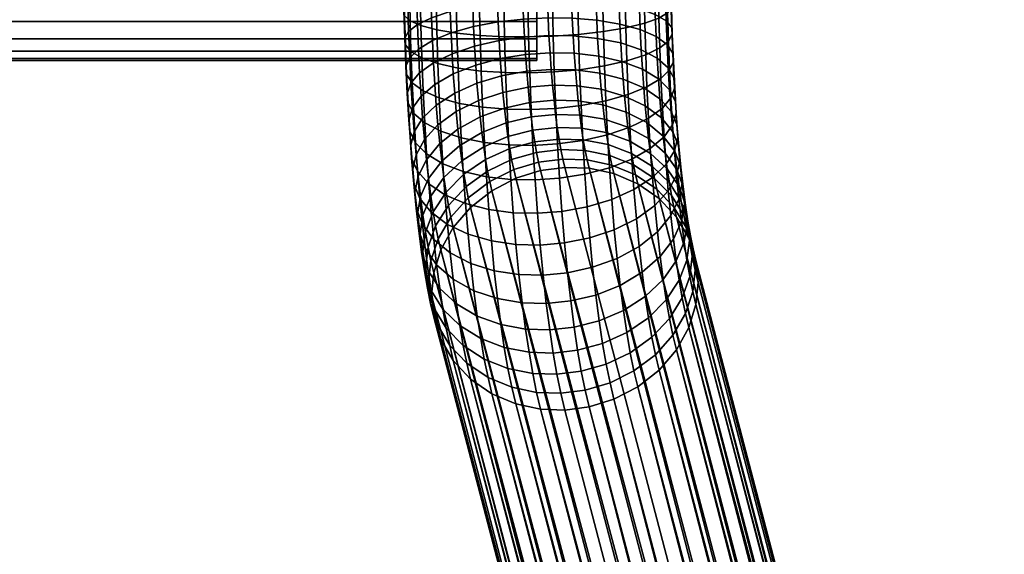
# Model space of a CAD drawing. Header units: millimetres. Extents: x -735 to 735, y -989 to 989.
# Tile 250 of 256: x 369 to 547, y -113 to -17. Entities that reach past the tile are written whole.
import ezdxf

# ---------------------------------------------------------------- set-up
doc = ezdxf.new("R2010")
doc.units = ezdxf.units.MM
doc.layers.add('kostra', color=7, linetype='Continuous')

msp = doc.modelspace()

# ---------------------------------------------------------------- meshes
at = {"layer": 'kostra'}
mesh = msp.add_polyface(dxfattribs=at)
corners = [(462.44, 4.39, 1931.25), (462.44, 8.89, 1932.55), (462.44, 13.22, 1934.79), (462.44, 17.08, 1937.92), (462.44, 20.21, 1941.78), (462.44, 22.45, 1946.11), (462.44, 23.75, 1950.61), (462.44, 24.15, 1955), (462.44, 23.75, 1959.39), (462.44, 22.45, 1963.89), (462.44, 20.21, 1968.22), (462.44, 17.08, 1972.08), (462.44, 13.22, 1975.21), (462.44, 8.89, 1977.45), (462.44, 4.39, 1978.75), (462.44, 0, 1979.15), (462.44, -4.39, 1978.75), (462.44, -8.89, 1977.45), (462.44, -13.22, 1975.21), (462.44, -17.08, 1972.08), (462.44, -20.21, 1968.22), (462.44, -22.45, 1963.89), (462.44, -23.75, 1959.39), (462.44, -24.15, 1955), (462.44, -23.75, 1950.61), (462.44, -22.45, 1946.11), (462.44, -20.21, 1941.78), (462.44, -17.08, 1937.92), (462.44, -13.22, 1934.79), (462.44, -8.89, 1932.55), (462.44, -4.39, 1931.25), (462.44, 0, 1930.85), (-462.44, 4.39, 1931.25), (-462.44, 8.89, 1932.55), (-462.44, 13.22, 1934.79), (-462.44, 17.08, 1937.92), (-462.44, 20.21, 1941.78), (-462.44, 22.45, 1946.11), (-462.44, 23.75, 1950.61), (-462.44, 24.15, 1955), (-462.44, 23.75, 1959.39), (-462.44, 22.45, 1963.89), (-462.44, 20.21, 1968.22), (-462.44, 17.08, 1972.08), (-462.44, 13.22, 1975.21), (-462.44, 8.89, 1977.45), (-462.44, 4.39, 1978.75), (-462.44, 0, 1979.15), (-462.44, -4.39, 1978.75), (-462.44, -8.89, 1977.45), (-462.44, -13.22, 1975.21), (-462.44, -17.08, 1972.08), (-462.44, -20.21, 1968.22), (-462.44, -22.45, 1963.89), (-462.44, -23.75, 1959.39), (-462.44, -24.15, 1955), (-462.44, -23.75, 1950.61), (-462.44, -22.45, 1946.11), (-462.44, -20.21, 1941.78), (-462.44, -17.08, 1937.92), (-462.44, -13.22, 1934.79), (-462.44, -8.89, 1932.55), (-462.44, -4.39, 1931.25), (-462.44, 0, 1930.85)]
mesh.append_faces([[corners[k] for k in face] for face in [(32, 0, 31, 63), (33, 1, 0, 32), (34, 2, 1, 33), (35, 3, 2, 34), (36, 4, 3, 35), (37, 5, 4, 36), (38, 6, 5, 37), (39, 7, 6, 38), (40, 8, 7, 39), (41, 9, 8, 40), (42, 10, 9, 41), (43, 11, 10, 42), (44, 12, 11, 43), (45, 13, 12, 44), (46, 14, 13, 45), (47, 15, 14, 46), (48, 16, 15, 47), (49, 17, 16, 48), (50, 18, 17, 49), (51, 19, 18, 50), (52, 20, 19, 51), (53, 21, 20, 52), (54, 22, 21, 53), (55, 23, 22, 54), (56, 24, 23, 55), (57, 25, 24, 56), (58, 26, 25, 57), (59, 27, 26, 58), (60, 28, 27, 59), (61, 29, 28, 60), (62, 30, 29, 61), (63, 31, 30, 62)]])
mesh = msp.add_polyface(dxfattribs=at)
corners = [(443.22, -4.15, 1940.25), (443.21, 0, 1940.4), (446.61, 0, 1936.76), (446.62, -3.88, 1936.63), (440.68, -4.46, 1944.4), (440.67, 0, 1944.55), (439.08, -4.78, 1948.78), (439.06, 0, 1948.95), (438.37, -5.08, 1953.13), (438.35, 0, 1953.3), (438.47, -5.39, 1957.53), (438.44, 0, 1957.71), (439.44, -5.69, 1962.09), (439.42, 0, 1962.29), (441.37, -5.99, 1966.55), (441.35, 0, 1966.76), (444.23, -6.24, 1970.62), (444.2, 0, 1970.83), (447.86, -6.45, 1974.01), (447.84, 0, 1974.23), (443.28, -8.29, 1939.82), (446.67, -7.73, 1936.23), (440.74, -8.9, 1943.94), (439.14, -9.53, 1948.29), (438.44, -10.15, 1952.6), (438.53, -10.75, 1956.97), (439.51, -11.36, 1961.5), (441.45, -11.94, 1965.93), (444.31, -12.46, 1969.97), (447.95, -12.86, 1973.34), (443.36, -12.38, 1939.11), (446.75, -11.55, 1935.57), (440.84, -13.3, 1943.17), (439.24, -14.24, 1947.47), (438.54, -15.16, 1951.73), (438.65, -16.06, 1956.05), (439.63, -16.98, 1960.53), (441.57, -17.84, 1964.91), (444.44, -18.61, 1968.9), (443.49, -16.42, 1938.12), (446.87, -15.32, 1934.64), (440.97, -17.64, 1942.11), (439.38, -18.88, 1946.33), (438.69, -20.09, 1950.51), (438.81, -21.29, 1954.76), (439.8, -22.51, 1959.16), (441.75, -23.66, 1963.48), (444.62, -24.67, 1967.41), (443.65, -20.54, 1936.79), (447.02, -19.16, 1933.4), (441.14, -22.06, 1940.68), (439.57, -23.62, 1944.8), (443.85, -24.55, 1935.17), (447.2, -22.9, 1931.89)]
mesh.append_faces([[corners[k] for k in face] for face in [(0, 1, 2, 3), (4, 5, 1, 0), (6, 7, 5, 4), (8, 9, 7, 6), (10, 11, 9, 8), (12, 13, 11, 10), (14, 15, 13, 12), (16, 17, 15, 14), (18, 19, 17, 16), (20, 0, 3, 21), (22, 4, 0, 20), (23, 6, 4, 22), (24, 8, 6, 23), (25, 10, 8, 24), (26, 12, 10, 25), (27, 14, 12, 26), (28, 16, 14, 27), (29, 18, 16, 28), (30, 20, 21, 31), (32, 22, 20, 30), (33, 23, 22, 32), (34, 24, 23, 33), (35, 25, 24, 34), (36, 26, 25, 35), (37, 27, 26, 36), (38, 28, 27, 37), (39, 30, 31, 40), (41, 32, 30, 39), (42, 33, 32, 41), (43, 34, 33, 42), (44, 35, 34, 43), (45, 36, 35, 44), (46, 37, 36, 45), (47, 38, 37, 46), (48, 39, 40, 49), (50, 41, 39, 48), (51, 42, 41, 50), (52, 48, 49, 53)]])
mesh = msp.add_polyface(dxfattribs=at)
corners = [(459.74, -3.37, 1930.89), (459.73, 0, 1931), (464.14, 0, 1930.91), (464.15, -3.32, 1930.79), (455.17, -3.47, 1931.86), (455.15, 0, 1931.98), (450.69, -3.64, 1933.78), (450.68, 0, 1933.91), (446.62, -3.88, 1936.63), (446.61, 0, 1936.76), (452.02, -6.59, 1976.55), (451.99, 0, 1976.77), (447.84, 0, 1974.23), (447.86, -6.45, 1974.01), (456.41, -6.66, 1978.15), (456.39, 0, 1978.38), (460.77, -6.67, 1978.86), (460.74, 0, 1979.09), (465.18, -6.63, 1978.77), (465.15, 0, 1979), (459.78, -6.72, 1930.54), (464.19, -6.63, 1930.45), (455.21, -6.93, 1931.5), (450.74, -7.27, 1933.4), (446.67, -7.73, 1936.23), (452.1, -13.14, 1975.86), (447.95, -12.86, 1973.34), (456.5, -13.29, 1977.46), (460.85, -13.31, 1978.17), (465.27, -13.22, 1978.08), (459.85, -10.04, 1929.96), (464.26, -9.91, 1929.88), (455.28, -10.35, 1930.9), (450.82, -10.86, 1932.78), (446.75, -11.55, 1935.57), (448.08, -19.22, 1972.24), (444.31, -12.46, 1969.97), (444.44, -18.61, 1968.9), (452.24, -19.63, 1974.73), (456.64, -19.85, 1976.32), (460.99, -19.89, 1977.02), (465.41, -19.76, 1976.95), (459.95, -13.31, 1929.16), (464.36, -13.14, 1929.09), (455.38, -13.73, 1930.07), (450.92, -14.4, 1931.91), (446.87, -15.32, 1934.64), (460.08, -16.65, 1928.08), (464.49, -16.43, 1928.02), (455.52, -17.17, 1928.96), (451.07, -18.01, 1930.74), (447.02, -19.16, 1933.4), (460.25, -19.9, 1926.76), (464.65, -19.64, 1926.73), (455.69, -20.52, 1927.6), (451.24, -21.53, 1929.32), (447.2, -22.9, 1931.89), (460.44, -23.05, 1925.22), (464.84, -22.75, 1925.2)]
mesh.append_faces([[corners[k] for k in face] for face in [(0, 1, 2, 3), (4, 5, 1, 0), (6, 7, 5, 4), (8, 9, 7, 6), (10, 11, 12, 13), (14, 15, 11, 10), (16, 17, 15, 14), (18, 19, 17, 16), (20, 0, 3, 21), (22, 4, 0, 20), (23, 6, 4, 22), (24, 8, 6, 23), (25, 10, 13, 26), (27, 14, 10, 25), (28, 16, 14, 27), (29, 18, 16, 28), (30, 20, 21, 31), (32, 22, 20, 30), (33, 23, 22, 32), (34, 24, 23, 33), (35, 26, 36, 37), (38, 25, 26, 35), (39, 27, 25, 38), (40, 28, 27, 39), (41, 29, 28, 40), (42, 30, 31, 43), (44, 32, 30, 42), (45, 33, 32, 44), (46, 34, 33, 45), (47, 42, 43, 48), (49, 44, 42, 47), (50, 45, 44, 49), (51, 46, 45, 50), (52, 47, 48, 53), (54, 49, 47, 52), (55, 50, 49, 54), (56, 51, 50, 55), (57, 52, 53, 58)]])
mesh = msp.add_polyface(dxfattribs=at)
corners = [(469.98, -19.44, 1976), (469.84, -13.01, 1977.12), (465.27, -13.22, 1978.08), (465.41, -19.76, 1976.95), (474.44, -18.93, 1974.13), (474.31, -12.67, 1975.22), (478.51, -18.24, 1971.34), (478.38, -12.21, 1972.39), (481.9, -17.41, 1967.8), (481.77, -11.65, 1968.8), (484.42, -16.49, 1963.73), (484.31, -11.04, 1964.68), (486.02, -15.55, 1959.44), (485.91, -10.41, 1960.33), (486.72, -14.64, 1955.18), (486.61, -9.8, 1956.02), (486.61, -13.74, 1950.86), (486.51, -9.19, 1951.65), (474.63, -25.1, 1972.61), (470.17, -25.78, 1974.45), (478.69, -24.19, 1969.88), (482.07, -23.08, 1966.4), (484.59, -21.87, 1962.41), (486.17, -20.62, 1958.19), (486.86, -19.41, 1954), (486.75, -18.21, 1949.76), (485.75, -17, 1945.35), (485.63, -12.82, 1946.38), (483.8, -15.84, 1941.04), (483.68, -11.95, 1942), (480.93, -14.83, 1937.11), (480.82, -11.19, 1938), (477.28, -14.03, 1933.82), (477.18, -10.58, 1934.67), (473.12, -13.47, 1931.36), (473.02, -10.16, 1932.17), (468.72, -13.18, 1929.79), (468.62, -9.94, 1930.59), (487.05, -24.28, 1952.43), (486.37, -25.79, 1956.52), (486.93, -22.78, 1948.28), (485.92, -21.26, 1943.98), (483.96, -19.82, 1939.76), (481.07, -18.55, 1935.91), (477.42, -17.55, 1932.68), (473.25, -16.85, 1930.27), (468.85, -16.49, 1928.72), (464.49, -16.43, 1928.02), (464.36, -13.14, 1929.09), (481.25, -22.18, 1934.44), (484.15, -23.69, 1938.19), (477.59, -20.97, 1931.3), (473.41, -20.15, 1928.94), (469.01, -19.71, 1927.42), (464.65, -19.64, 1926.73), (473.6, -23.33, 1927.37), (477.79, -24.29, 1929.67), (469.2, -22.83, 1925.89), (464.84, -22.75, 1925.2)]
mesh.append_faces([[corners[k] for k in face] for face in [(0, 1, 2, 3), (4, 5, 1, 0), (6, 7, 5, 4), (8, 9, 7, 6), (10, 11, 9, 8), (12, 13, 11, 10), (14, 15, 13, 12), (16, 17, 15, 14), (18, 4, 0, 19), (20, 6, 4, 18), (21, 8, 6, 20), (22, 10, 8, 21), (23, 12, 10, 22), (24, 14, 12, 23), (25, 16, 14, 24), (26, 27, 16, 25), (28, 29, 27, 26), (30, 31, 29, 28), (32, 33, 31, 30), (34, 35, 33, 32), (36, 37, 35, 34), (38, 24, 23, 39), (40, 25, 24, 38), (41, 26, 25, 40), (42, 28, 26, 41), (43, 30, 28, 42), (44, 32, 30, 43), (45, 34, 32, 44), (46, 36, 34, 45), (47, 48, 36, 46), (49, 43, 42, 50), (51, 44, 43, 49), (52, 45, 44, 51), (53, 46, 45, 52), (54, 47, 46, 53), (55, 52, 51, 56), (57, 53, 52, 55), (58, 54, 53, 57)]])
mesh = msp.add_polyface(dxfattribs=at)
corners = [(448.27, -25.48, 1970.7), (448.08, -19.22, 1972.24), (444.44, -18.61, 1968.9), (444.62, -24.67, 1967.41), (438.89, -25.14, 1948.89), (438.69, -20.09, 1950.51), (439.38, -18.88, 1946.33), (439.57, -23.62, 1944.8), (439.02, -26.63, 1953.04), (438.81, -21.29, 1954.76), (440.02, -28.15, 1957.34), (439.8, -22.51, 1959.16), (441.99, -29.59, 1961.56), (441.75, -23.66, 1963.48), (444.87, -30.86, 1965.41), (448.52, -31.87, 1968.64), (441.36, -26.37, 1938.94), (441.14, -22.06, 1940.68), (443.65, -20.54, 1936.79), (443.85, -24.55, 1935.17), (439.8, -28.24, 1942.93), (439.13, -30.05, 1946.9), (439.28, -31.84, 1950.93), (440.3, -33.65, 1955.12), (442.27, -35.38, 1959.23), (445.17, -36.89, 1962.98), (448.83, -38.09, 1966.12), (444.08, -28.43, 1933.26), (447.2, -22.9, 1931.89), (447.42, -26.52, 1930.11), (441.61, -30.54, 1936.89), (440.07, -32.7, 1940.74), (439.42, -34.8, 1944.57), (439.58, -36.87, 1948.46), (440.62, -38.98, 1952.51), (442.61, -40.97, 1956.48), (445.52, -42.73, 1960.12), (449.19, -44.12, 1963.17), (444.35, -32.17, 1931.09), (447.67, -30.01, 1928.08), (441.89, -34.55, 1934.55), (440.38, -37, 1938.24), (439.75, -39.37, 1941.91), (439.92, -41.72, 1945.64), (440.98, -44.09, 1949.53), (444.65, -35.73, 1928.65), (447.95, -33.33, 1925.8), (442.22, -38.38, 1931.93), (440.72, -41.1, 1935.43), (440.12, -43.73, 1938.92), (444.98, -39.11, 1925.96), (448.26, -36.48, 1923.29), (442.57, -42.01, 1929.04), (445.34, -42.29, 1923.03), (448.59, -39.45, 1920.57)]
mesh.append_faces([[corners[k] for k in face] for face in [(0, 1, 2, 3), (4, 5, 6, 7), (8, 9, 5, 4), (10, 11, 9, 8), (12, 13, 11, 10), (14, 3, 13, 12), (15, 0, 3, 14), (16, 17, 18, 19), (20, 7, 17, 16), (21, 4, 7, 20), (22, 8, 4, 21), (23, 10, 8, 22), (24, 12, 10, 23), (25, 14, 12, 24), (26, 15, 14, 25), (27, 19, 28, 29), (30, 16, 19, 27), (31, 20, 16, 30), (32, 21, 20, 31), (33, 22, 21, 32), (34, 23, 22, 33), (35, 24, 23, 34), (36, 25, 24, 35), (37, 26, 25, 36), (38, 27, 29, 39), (40, 30, 27, 38), (41, 31, 30, 40), (42, 32, 31, 41), (43, 33, 32, 42), (44, 34, 33, 43), (45, 38, 39, 46), (47, 40, 38, 45), (48, 41, 40, 47), (49, 42, 41, 48), (50, 45, 46, 51), (52, 47, 45, 50), (53, 50, 51, 54)]])
mesh = msp.add_polyface(dxfattribs=at)
corners = [(452.44, -26.03, 1973.16), (452.24, -19.63, 1974.73), (448.08, -19.22, 1972.24), (448.27, -25.48, 1970.7), (456.83, -26.32, 1974.73), (456.64, -19.85, 1976.32), (461.19, -26.37, 1975.43), (460.99, -19.89, 1977.02), (465.6, -26.19, 1975.36), (465.41, -19.76, 1976.95), (452.7, -32.56, 1971.05), (448.52, -31.87, 1968.64), (457.1, -32.92, 1972.6), (461.45, -32.98, 1973.3), (465.86, -32.77, 1973.24), (453.01, -38.92, 1968.48), (448.83, -38.09, 1966.12), (457.42, -39.35, 1970), (461.77, -39.43, 1970.69), (466.18, -39.17, 1970.66), (455.88, -23.77, 1926.01), (455.69, -20.52, 1927.6), (460.25, -19.9, 1926.76), (460.44, -23.05, 1925.22), (451.45, -24.94, 1927.65), (451.24, -21.53, 1929.32), (447.42, -26.52, 1930.11), (447.2, -22.9, 1931.89), (460.65, -26.07, 1923.46), (464.84, -22.75, 1925.2), (465.05, -25.74, 1923.46), (456.11, -26.89, 1924.19), (451.68, -28.22, 1925.74), (447.67, -30.01, 1928.08), (460.9, -28.96, 1921.48), (465.29, -28.59, 1921.51), (456.36, -29.87, 1922.15), (451.94, -31.34, 1923.6), (447.95, -33.33, 1925.8), (461.16, -31.7, 1919.3), (465.56, -31.29, 1919.36), (456.63, -32.7, 1919.9), (452.23, -34.31, 1921.24), (448.26, -36.48, 1923.29), (461.45, -34.28, 1916.93), (465.84, -33.83, 1917.02), (456.93, -35.35, 1917.46), (452.55, -37.09, 1918.67), (448.59, -39.45, 1920.57), (461.77, -36.67, 1914.38), (466.15, -36.19, 1914.5), (457.26, -37.82, 1914.83), (452.89, -39.68, 1915.92), (448.96, -42.2, 1917.63), (457.59, -40, 1912.14), (462.09, -38.79, 1911.78), (453.23, -41.97, 1913.1), (457.93, -41.99, 1909.32), (462.42, -40.71, 1909.03)]
mesh.append_faces([[corners[k] for k in face] for face in [(0, 1, 2, 3), (4, 5, 1, 0), (6, 7, 5, 4), (8, 9, 7, 6), (10, 0, 3, 11), (12, 4, 0, 10), (13, 6, 4, 12), (14, 8, 6, 13), (15, 10, 11, 16), (17, 12, 10, 15), (18, 13, 12, 17), (19, 14, 13, 18), (20, 21, 22, 23), (24, 25, 21, 20), (26, 27, 25, 24), (28, 23, 29, 30), (31, 20, 23, 28), (32, 24, 20, 31), (33, 26, 24, 32), (34, 28, 30, 35), (36, 31, 28, 34), (37, 32, 31, 36), (38, 33, 32, 37), (39, 34, 35, 40), (41, 36, 34, 39), (42, 37, 36, 41), (43, 38, 37, 42), (44, 39, 40, 45), (46, 41, 39, 44), (47, 42, 41, 46), (48, 43, 42, 47), (49, 44, 45, 50), (51, 46, 44, 49), (52, 47, 46, 51), (53, 48, 47, 52), (54, 51, 49, 55), (56, 52, 51, 54), (57, 54, 55, 58)]])
mesh = msp.add_polyface(dxfattribs=at)
corners = [(470.17, -25.78, 1974.45), (469.98, -19.44, 1976), (465.41, -19.76, 1976.95), (465.6, -26.19, 1975.36), (470.42, -32.24, 1972.36), (465.86, -32.77, 1973.24), (474.88, -31.4, 1970.58), (474.63, -25.1, 1972.61), (478.93, -30.26, 1967.92), (478.69, -24.19, 1969.88), (470.74, -38.54, 1969.82), (466.18, -39.17, 1970.66), (475.18, -37.53, 1968.1), (479.22, -36.17, 1965.53), (475.54, -43.47, 1965.19), (471.1, -44.64, 1966.83), (479.56, -41.89, 1962.73), (477.79, -24.29, 1929.67), (477.59, -20.97, 1931.3), (481.25, -22.18, 1934.44), (481.47, -25.68, 1932.72), (478.02, -27.48, 1927.81), (481.71, -29.06, 1930.76), (473.82, -26.4, 1925.59), (473.6, -23.33, 1927.37), (469.41, -25.83, 1924.15), (469.2, -22.83, 1925.89), (465.05, -25.74, 1923.46), (464.84, -22.75, 1925.2), (478.28, -30.53, 1925.73), (481.98, -32.28, 1928.55), (474.07, -29.32, 1923.58), (469.65, -28.69, 1922.19), (465.29, -28.59, 1921.51), (478.56, -33.41, 1923.43), (482.28, -35.33, 1926.12), (474.34, -32.1, 1921.38), (469.92, -31.41, 1920.03), (465.56, -31.29, 1919.36), (474.64, -34.7, 1918.98), (478.86, -36.12, 1920.93), (470.2, -33.95, 1917.68), (465.84, -33.83, 1917.02), (474.95, -37.12, 1916.39), (479.19, -38.65, 1918.24), (470.51, -36.33, 1915.15), (466.15, -36.19, 1914.5), (462.09, -38.79, 1911.78), (461.77, -36.67, 1914.38), (466.47, -38.28, 1911.93), (475.28, -39.27, 1913.76), (479.53, -40.88, 1915.5), (470.83, -38.42, 1912.57), (462.42, -40.71, 1909.03), (466.8, -40.19, 1909.22), (475.62, -41.22, 1910.98), (479.89, -42.91, 1912.61), (471.17, -40.33, 1909.86), (462.78, -42.45, 1906.16), (467.15, -41.9, 1906.39), (471.51, -42.05, 1907.02)]
mesh.append_faces([[corners[k] for k in face] for face in [(0, 1, 2, 3), (4, 0, 3, 5), (6, 7, 0, 4), (8, 9, 7, 6), (10, 4, 5, 11), (12, 6, 4, 10), (13, 8, 6, 12), (14, 12, 10, 15), (16, 13, 12, 14), (17, 18, 19, 20), (21, 17, 20, 22), (23, 24, 17, 21), (25, 26, 24, 23), (27, 28, 26, 25), (29, 21, 22, 30), (31, 23, 21, 29), (32, 25, 23, 31), (33, 27, 25, 32), (34, 29, 30, 35), (36, 31, 29, 34), (37, 32, 31, 36), (38, 33, 32, 37), (39, 36, 34, 40), (41, 37, 36, 39), (42, 38, 37, 41), (43, 39, 40, 44), (45, 41, 39, 43), (46, 42, 41, 45), (47, 48, 46, 49), (50, 43, 44, 51), (52, 45, 43, 50), (49, 46, 45, 52), (53, 47, 49, 54), (55, 50, 51, 56), (57, 52, 50, 55), (54, 49, 52, 57), (58, 53, 54, 59), (59, 54, 57, 60)]])
mesh = msp.add_polyface(dxfattribs=at)
corners = [(482.3, -28.88, 1964.53), (482.07, -23.08, 1966.4), (478.69, -24.19, 1969.88), (478.93, -30.26, 1967.92), (484.8, -27.35, 1960.64), (484.59, -21.87, 1962.41), (486.37, -25.79, 1956.52), (486.17, -20.62, 1958.19), (482.58, -34.52, 1962.25), (479.22, -36.17, 1965.53), (485.07, -32.7, 1958.48), (486.62, -30.83, 1954.49), (487.29, -29.02, 1950.52), (487.05, -24.28, 1952.43), (487.15, -27.23, 1946.49), (486.93, -22.78, 1948.28), (486.13, -25.42, 1942.3), (485.92, -21.26, 1943.98), (484.15, -23.69, 1938.19), (483.96, -19.82, 1939.76), (482.9, -39.98, 1959.58), (479.56, -41.89, 1962.73), (485.38, -37.87, 1955.95), (486.92, -35.71, 1952.1), (487.56, -33.61, 1948.27), (487.41, -31.54, 1944.38), (486.37, -29.44, 1940.33), (484.38, -27.44, 1936.36), (481.47, -25.68, 1932.72), (481.25, -22.18, 1934.44), (487.25, -40.4, 1949.36), (485.74, -42.84, 1953.05), (487.88, -38.03, 1945.69), (487.7, -35.68, 1941.96), (486.65, -33.3, 1938.07), (484.64, -31.04, 1934.26), (481.71, -29.06, 1930.76), (488.24, -42.24, 1942.81), (487.63, -44.87, 1946.3), (488.04, -39.63, 1939.25), (486.96, -36.99, 1935.55), (484.92, -34.48, 1931.9), (481.98, -32.28, 1928.55), (487.3, -40.49, 1932.76), (488.4, -43.38, 1936.27), (485.24, -37.74, 1929.3), (482.28, -35.33, 1926.12), (485.59, -40.81, 1926.48), (487.67, -43.78, 1929.73), (482.6, -38.2, 1923.48), (478.86, -36.12, 1920.93), (478.56, -33.41, 1923.43), (482.95, -40.86, 1920.64), (485.96, -43.66, 1923.45), (479.19, -38.65, 1918.24), (479.53, -40.88, 1915.5), (483.31, -43.22, 1917.74)]
mesh.append_faces([[corners[k] for k in face] for face in [(0, 1, 2, 3), (4, 5, 1, 0), (6, 7, 5, 4), (8, 0, 3, 9), (10, 4, 0, 8), (11, 6, 4, 10), (12, 13, 6, 11), (14, 15, 13, 12), (16, 17, 15, 14), (18, 19, 17, 16), (20, 8, 9, 21), (22, 10, 8, 20), (23, 11, 10, 22), (24, 12, 11, 23), (25, 14, 12, 24), (26, 16, 14, 25), (27, 18, 16, 26), (28, 29, 18, 27), (30, 23, 22, 31), (32, 24, 23, 30), (33, 25, 24, 32), (34, 26, 25, 33), (35, 27, 26, 34), (36, 28, 27, 35), (37, 32, 30, 38), (39, 33, 32, 37), (40, 34, 33, 39), (41, 35, 34, 40), (42, 36, 35, 41), (43, 40, 39, 44), (45, 41, 40, 43), (46, 42, 41, 45), (47, 45, 43, 48), (49, 46, 45, 47), (50, 51, 46, 49), (52, 49, 47, 53), (54, 50, 49, 52), (55, 54, 52, 56)]])
mesh = msp.add_polyface(dxfattribs=at)
corners = [(453.38, -45.08, 1965.47), (453.01, -38.92, 1968.48), (448.83, -38.09, 1966.12), (449.19, -44.12, 1963.17), (457.79, -45.58, 1966.95), (457.42, -39.35, 1970), (462.15, -45.66, 1967.64), (461.77, -39.43, 1970.69), (442.99, -46.35, 1953.35), (442.61, -40.97, 1956.48), (440.62, -38.98, 1952.51), (440.98, -44.09, 1949.53), (445.92, -48.34, 1956.84), (445.52, -42.73, 1960.12), (449.61, -49.92, 1959.79), (453.81, -51, 1962.01), (458.22, -51.57, 1963.46), (462.58, -51.66, 1964.14), (440.31, -46.34, 1942.47), (439.92, -41.72, 1945.64), (439.75, -39.37, 1941.91), (440.12, -43.73, 1938.92), (441.39, -48.98, 1946.18), (443.43, -51.49, 1949.83), (446.37, -53.7, 1953.18), (441.1, -44.99, 1932.34), (440.72, -41.1, 1935.43), (442.22, -38.38, 1931.93), (442.57, -42.01, 1929.04), (440.52, -47.87, 1935.63), (440.74, -50.72, 1938.99), (441.85, -53.61, 1942.49), (442.96, -45.42, 1925.9), (444.98, -39.11, 1925.96), (445.34, -42.29, 1923.03), (441.51, -48.64, 1928.97), (440.96, -51.75, 1932.05), (441.21, -54.84, 1935.19), (445.72, -45.24, 1919.89), (448.59, -39.45, 1920.57), (448.96, -42.2, 1917.63), (443.37, -48.59, 1922.52), (441.96, -52.03, 1925.35), (449.32, -44.64, 1914.64), (452.89, -39.68, 1915.92), (453.23, -41.97, 1913.1), (446.12, -47.85, 1916.68), (443.79, -51.4, 1919.07), (453.6, -44.06, 1910.13), (457.59, -40, 1912.14), (457.93, -41.99, 1909.32), (449.71, -46.86, 1911.48), (446.53, -50.23, 1913.29), (444.24, -53.95, 1915.44), (458.3, -43.78, 1906.36), (462.42, -40.71, 1909.03), (462.78, -42.45, 1906.16), (453.98, -45.94, 1907.03), (450.12, -48.85, 1908.18), (446.97, -52.37, 1909.75), (458.67, -45.36, 1903.28), (463.14, -43.98, 1903.18), (454.37, -47.59, 1903.8), (450.54, -50.61, 1904.75)]
mesh.append_faces([[corners[k] for k in face] for face in [(0, 1, 2, 3), (4, 5, 1, 0), (6, 7, 5, 4), (8, 9, 10, 11), (12, 13, 9, 8), (14, 3, 13, 12), (15, 0, 3, 14), (16, 4, 0, 15), (17, 6, 4, 16), (18, 19, 20, 21), (22, 11, 19, 18), (23, 8, 11, 22), (24, 12, 8, 23), (25, 26, 27, 28), (29, 21, 26, 25), (30, 18, 21, 29), (31, 22, 18, 30), (32, 28, 33, 34), (35, 25, 28, 32), (36, 29, 25, 35), (37, 30, 29, 36), (38, 34, 39, 40), (41, 32, 34, 38), (42, 35, 32, 41), (43, 40, 44, 45), (46, 38, 40, 43), (47, 41, 38, 46), (48, 45, 49, 50), (51, 43, 45, 48), (52, 46, 43, 51), (53, 47, 46, 52), (54, 50, 55, 56), (57, 48, 50, 54), (58, 51, 48, 57), (59, 52, 51, 58), (60, 54, 56, 61), (62, 57, 54, 60), (63, 58, 57, 62)]])
mesh = msp.add_polyface(dxfattribs=at)
corners = [(466.55, -45.36, 1967.62), (466.18, -39.17, 1970.66), (461.77, -39.43, 1970.69), (462.15, -45.66, 1967.64), (471.1, -44.64, 1966.83), (470.74, -38.54, 1969.82), (466.98, -51.32, 1964.14), (462.58, -51.66, 1964.14), (471.52, -50.5, 1963.41), (475.95, -49.18, 1961.86), (475.54, -43.47, 1965.19), (479.96, -47.39, 1959.52), (479.56, -41.89, 1962.73), (483.28, -45.23, 1956.51), (482.9, -39.98, 1959.58), (485.74, -42.84, 1953.05), (485.38, -37.87, 1955.95), (467.46, -57.01, 1960.25), (463.06, -57.39, 1960.22), (471.99, -56.1, 1959.58), (476.41, -54.63, 1958.13), (480.4, -52.64, 1955.92), (483.7, -50.24, 1953.08), (486.13, -47.59, 1949.8), (467.98, -62.4, 1955.96), (463.59, -62.81, 1955.9), (472.51, -61.4, 1955.35), (476.91, -59.8, 1954.01), (480.89, -57.62, 1951.96), (484.17, -54.99, 1949.3), (464.17, -67.91, 1951.2), (459.23, -62.7, 1955.23), (459.8, -67.79, 1950.54), (468.56, -67.46, 1951.29), (473.08, -66.39, 1950.76), (477.46, -64.65, 1949.54), (481.41, -62.29, 1947.65), (484.67, -59.46, 1945.19), (481.98, -66.64, 1943.02), (478.05, -69.16, 1944.73), (485.21, -63.61, 1940.76), (483.31, -43.22, 1917.74), (482.95, -40.86, 1920.64), (485.96, -43.66, 1923.45), (486.34, -46.18, 1920.35), (483.68, -45.37, 1914.68), (486.74, -48.47, 1917.08), (479.89, -42.91, 1912.61), (479.53, -40.88, 1915.5), (480.26, -44.74, 1909.59), (484.07, -47.3, 1911.49), (475.97, -42.98, 1908.08), (475.62, -41.22, 1910.98), (471.51, -42.05, 1907.02), (471.17, -40.33, 1909.86), (463.14, -43.98, 1903.18), (462.78, -42.45, 1906.16), (467.15, -41.9, 1906.39), (467.51, -43.4, 1903.45), (480.64, -46.35, 1906.45), (484.48, -49.01, 1908.16), (476.34, -44.52, 1905.06), (471.88, -43.56, 1904.06)]
mesh.append_faces([[corners[k] for k in face] for face in [(0, 1, 2, 3), (4, 5, 1, 0), (6, 0, 3, 7), (8, 4, 0, 6), (9, 10, 4, 8), (11, 12, 10, 9), (13, 14, 12, 11), (15, 16, 14, 13), (17, 6, 7, 18), (19, 8, 6, 17), (20, 9, 8, 19), (21, 11, 9, 20), (22, 13, 11, 21), (23, 15, 13, 22), (24, 17, 18, 25), (26, 19, 17, 24), (27, 20, 19, 26), (28, 21, 20, 27), (29, 22, 21, 28), (30, 25, 31, 32), (33, 24, 25, 30), (34, 26, 24, 33), (35, 27, 26, 34), (36, 28, 27, 35), (37, 29, 28, 36), (38, 36, 35, 39), (40, 37, 36, 38), (41, 42, 43, 44), (45, 41, 44, 46), (47, 48, 41, 45), (49, 47, 45, 50), (51, 52, 47, 49), (53, 54, 52, 51), (55, 56, 57, 58), (59, 49, 50, 60), (61, 51, 49, 59), (62, 53, 51, 61), (58, 57, 53, 62)]])
mesh = msp.add_polyface(dxfattribs=at)
corners = [(487.63, -44.87, 1946.3), (487.25, -40.4, 1949.36), (485.74, -42.84, 1953.05), (486.13, -47.59, 1949.8), (486.57, -52.09, 1946.21), (483.7, -50.24, 1953.08), (484.17, -54.99, 1949.3), (488.05, -49.12, 1942.92), (488.63, -46.23, 1939.63), (488.24, -42.24, 1942.81), (488.4, -43.38, 1936.27), (488.04, -39.63, 1939.25), (487.05, -56.32, 1942.32), (484.67, -59.46, 1945.19), (488.5, -53.1, 1939.25), (489.05, -49.99, 1936.17), (488.8, -46.9, 1933.03), (487.67, -43.78, 1929.73), (487.3, -40.49, 1932.76), (487.57, -60.25, 1938.13), (485.21, -63.61, 1940.76), (488.98, -56.81, 1935.3), (489.51, -53.48, 1932.45), (489.23, -50.18, 1929.54), (488.07, -46.83, 1926.48), (485.96, -43.66, 1923.45), (485.59, -40.81, 1926.48), (488.09, -63.73, 1933.85), (485.77, -67.28, 1936.25), (489.48, -60.09, 1931.26), (489.97, -56.56, 1928.66), (489.67, -53.07, 1925.98), (488.48, -49.54, 1923.15), (486.34, -46.18, 1920.35), (490, -63.08, 1927.02), (488.65, -66.9, 1929.35), (490.46, -59.38, 1924.66), (490.13, -55.71, 1922.22), (488.91, -52, 1919.65), (486.74, -48.47, 1917.08), (490.54, -65.76, 1922.57), (489.22, -69.75, 1924.63), (490.98, -61.9, 1920.47), (490.61, -58.08, 1918.3), (489.36, -54.21, 1915.99), (487.16, -50.54, 1913.67), (484.07, -47.3, 1911.49), (483.68, -45.37, 1914.68), (491.51, -64.13, 1916.13), (491.11, -68.13, 1917.95), (491.11, -60.17, 1914.22), (489.83, -56.17, 1912.18), (487.6, -52.35, 1910.12), (484.48, -49.01, 1908.16)]
mesh.append_faces([[corners[k] for k in face] for face in [(0, 1, 2, 3), (4, 3, 5, 6), (7, 0, 3, 4), (8, 9, 0, 7), (10, 11, 9, 8), (12, 4, 6, 13), (14, 7, 4, 12), (15, 8, 7, 14), (16, 10, 8, 15), (17, 18, 10, 16), (19, 12, 13, 20), (21, 14, 12, 19), (22, 15, 14, 21), (23, 16, 15, 22), (24, 17, 16, 23), (25, 26, 17, 24), (27, 19, 20, 28), (29, 21, 19, 27), (30, 22, 21, 29), (31, 23, 22, 30), (32, 24, 23, 31), (33, 25, 24, 32), (34, 29, 27, 35), (36, 30, 29, 34), (37, 31, 30, 36), (38, 32, 31, 37), (39, 33, 32, 38), (40, 34, 35, 41), (42, 36, 34, 40), (43, 37, 36, 42), (44, 38, 37, 43), (45, 39, 38, 44), (46, 47, 39, 45), (48, 42, 40, 49), (50, 43, 42, 48), (51, 44, 43, 50), (52, 45, 44, 51), (53, 46, 45, 52)]])
mesh = msp.add_polyface(dxfattribs=at)
corners = [(461.72, -80.52, 1934.93), (461.06, -76.71, 1940.35), (456.61, -75.86, 1939.17), (457.27, -79.63, 1933.8), (466.09, -80.67, 1935.56), (465.42, -76.85, 1940.99), (470.46, -80.14, 1935.75), (469.8, -76.34, 1941.15), (453.67, -81.26, 1926.68), (453, -77.94, 1932.18), (449.21, -75.48, 1930.1), (449.86, -78.69, 1924.79), (457.96, -83.02, 1928.19), (462.42, -83.95, 1929.26), (466.78, -84.1, 1929.88), (471.16, -83.55, 1930.11), (475.64, -82.22, 1929.91), (474.95, -78.86, 1935.47), (479.95, -80.06, 1929.24), (479.29, -76.79, 1934.65), (450.54, -81.53, 1919.26), (446.77, -75.46, 1922.6), (447.42, -78.18, 1917.3), (454.37, -84.19, 1920.98), (458.67, -86.01, 1922.36), (463.14, -86.97, 1923.36), (467.51, -87.13, 1923.97), (471.88, -86.56, 1924.24), (476.34, -85.18, 1924.14), (480.64, -82.94, 1923.62), (484.48, -79.92, 1922.67), (483.82, -77.15, 1928.09), (698.79, -927.39, 19.85), (463.14, -43.98, 1903.18), (467.51, -43.4, 1903.45), (689.27, -930.19, 18.68), (454.37, -47.59, 1903.8), (458.67, -45.36, 1903.28), (693.87, -928.25, 19.24), (681.78, -936.73, 17.76), (447.42, -54.25, 1906.08), (450.54, -50.61, 1904.75), (676.28, -950.41, 17.08), (443.91, -62.4, 1909.47), (445.19, -58.27, 1907.69), (676.09, -955.38, 17.06), (443.91, -70.36, 1913.2), (443.51, -66.4, 1911.3), (680.45, -969.37, 17.6), (445.19, -74.37, 1915.24), (687.22, -976.52, 18.43), (696.32, -980.32, 19.54), (701.27, -980.61, 20.15), (710.78, -977.81, 21.32), (718.28, -971.27, 22.24), (487.6, -76.28, 1921.35), (723.78, -957.59, 22.92), (491.11, -68.13, 1917.95), (489.83, -72.26, 1919.73), (723.97, -952.62, 22.94), (491.11, -60.17, 1914.22), (491.51, -64.13, 1916.13), (719.6, -938.63, 22.4), (487.6, -52.35, 1910.12), (489.83, -56.17, 1912.18), (712.83, -931.48, 21.57), (480.64, -46.35, 1906.45), (484.48, -49.01, 1908.16), (703.73, -927.68, 20.46), (471.88, -43.56, 1904.06), (476.34, -44.52, 1905.06)]
mesh.append_faces([[corners[k] for k in face] for face in [(0, 1, 2, 3), (4, 5, 1, 0), (6, 7, 5, 4), (8, 9, 10, 11), (12, 3, 9, 8), (13, 0, 3, 12), (14, 4, 0, 13), (15, 6, 4, 14), (16, 17, 6, 15), (18, 19, 17, 16), (20, 11, 21, 22), (23, 8, 11, 20), (24, 12, 8, 23), (25, 13, 12, 24), (26, 14, 13, 25), (27, 15, 14, 26), (28, 16, 15, 27), (29, 18, 16, 28), (30, 31, 18, 29), (32, 33, 34, 34), (35, 36, 37, 37), (37, 33, 38, 38), (39, 40, 41, 41), (42, 43, 44, 44), (45, 46, 47, 47), (48, 22, 49, 49), (50, 23, 20, 20), (51, 25, 24, 24), (52, 27, 26, 26), (53, 29, 28, 28), (54, 55, 30, 30), (56, 57, 58, 58), (59, 60, 61, 61), (62, 63, 64, 64), (65, 66, 67, 67), (68, 69, 70, 70), (32, 34, 69, 69), (68, 32, 69, 69)]])
mesh = msp.add_polyface(dxfattribs=at)
corners = [(445.19, -58.27, 1907.69), (447.42, -54.25, 1906.08), (679.14, -940.93, 17.44), (450.54, -50.61, 1904.75), (454.37, -47.59, 1903.8), (685.19, -933.07, 18.18), (445.19, -74.37, 1915.24), (443.91, -70.36, 1913.2), (678.19, -964.99, 17.32), (458.67, -86.01, 1922.36), (454.37, -84.19, 1920.98), (691.56, -978.93, 18.96), (450.54, -81.53, 1919.26), (447.42, -78.18, 1917.3), (683.47, -973.27, 17.97), (443.51, -66.4, 1911.3), (443.91, -62.4, 1909.47), (676.09, -955.38, 17.06), (476.34, -85.18, 1924.14), (471.88, -86.56, 1924.24), (706.18, -979.75, 20.76), (489.83, -72.26, 1919.73), (487.6, -76.28, 1921.35), (720.92, -967.07, 22.56), (484.48, -79.92, 1922.67), (480.64, -82.94, 1923.62), (714.86, -974.93, 21.82), (489.83, -56.17, 1912.18), (491.11, -60.17, 1914.22), (721.86, -943.01, 22.68), (476.34, -44.52, 1905.06), (480.64, -46.35, 1906.45), (708.49, -929.07, 21.04), (484.48, -49.01, 1908.16), (487.6, -52.35, 1910.12), (716.58, -934.73, 22.03), (491.51, -64.13, 1916.13), (491.11, -68.13, 1917.95), (723.97, -952.62, 22.94), (467.51, -87.13, 1923.97), (463.14, -86.97, 1923.36), (701.27, -980.61, 20.15), (689.27, -930.19, 18.68), (458.67, -45.36, 1903.28), (693.87, -928.25, 19.24), (681.78, -936.73, 17.76), (677.3, -945.55, 17.21), (676.28, -950.41, 17.08), (680.45, -969.37, 17.6), (687.22, -976.52, 18.43), (696.32, -980.32, 19.54), (719.6, -938.63, 22.4), (723.32, -947.73, 22.86), (712.83, -931.48, 21.57), (703.73, -927.68, 20.46), (710.78, -977.81, 21.32), (718.28, -971.27, 22.24), (723.78, -957.59, 22.92), (722.76, -962.45, 22.79), (463.14, -43.98, 1903.18), (698.79, -927.39, 19.85)]
mesh.append_faces([[corners[k] for k in face] for face in [(0, 1, 2, 2), (3, 4, 5, 5), (6, 7, 8, 8), (9, 10, 11, 11), (12, 13, 14, 14), (15, 16, 17, 17), (18, 19, 20, 20), (21, 22, 23, 23), (24, 25, 26, 26), (27, 28, 29, 29), (30, 31, 32, 32), (33, 34, 35, 35), (36, 37, 38, 38), (39, 40, 41, 41), (42, 43, 44, 44), (45, 3, 5, 5), (5, 4, 42, 42), (2, 46, 0, 0), (47, 17, 16, 16), (46, 47, 0, 0), (2, 1, 45, 45), (8, 48, 6, 6), (49, 11, 10, 10), (11, 50, 9, 9), (50, 41, 40, 40), (35, 34, 51, 51), (29, 28, 52, 52), (27, 29, 51, 51), (53, 32, 31, 31), (54, 30, 32, 32), (35, 53, 33, 33), (55, 26, 25, 25), (20, 55, 18, 18), (26, 56, 24, 24), (37, 57, 38, 38), (23, 58, 21, 21), (38, 52, 28, 28), (44, 59, 60, 60)]])
mesh = msp.add_polyface(dxfattribs=at)
corners = [(450.07, -55.45, 1956), (449.61, -49.92, 1959.79), (445.92, -48.34, 1956.84), (446.37, -53.7, 1953.18), (454.28, -56.65, 1958.14), (453.81, -51, 1962.01), (458.7, -57.28, 1959.54), (458.22, -51.57, 1963.46), (463.06, -57.39, 1960.22), (462.58, -51.66, 1964.14), (443.9, -56.36, 1945.95), (443.43, -51.49, 1949.83), (441.39, -48.98, 1946.18), (441.85, -53.61, 1942.49), (446.87, -58.77, 1949.13), (450.59, -60.69, 1951.83), (454.8, -62.01, 1953.88), (459.23, -62.7, 1955.23), (463.59, -62.81, 1955.9), (442.34, -57.96, 1938.48), (440.74, -50.72, 1938.99), (441.21, -54.84, 1935.19), (444.42, -60.93, 1941.74), (447.41, -63.54, 1944.74), (451.14, -65.62, 1947.29), (455.37, -67.04, 1949.24), (459.8, -67.79, 1950.54), (441.43, -55.37, 1928.2), (440.96, -51.75, 1932.05), (441.51, -48.64, 1928.97), (441.96, -52.03, 1925.35), (441.71, -58.67, 1931.11), (442.87, -62.01, 1934.17), (444.98, -65.19, 1937.2), (447.99, -67.98, 1940.01), (442.41, -55.04, 1921.66), (443.37, -48.59, 1922.52), (443.79, -51.4, 1919.07), (441.91, -58.56, 1924.27), (442.22, -62.06, 1926.95), (443.41, -65.59, 1929.77), (445.54, -68.95, 1932.58), (442.89, -57.78, 1917.77), (444.24, -53.95, 1915.44), (442.42, -61.48, 1920.13), (442.76, -65.14, 1922.56), (443.98, -68.85, 1925.13), (444.71, -56.25, 1911.64), (446.53, -50.23, 1913.29), (446.97, -52.37, 1909.75), (443.39, -60.23, 1913.7), (442.95, -64.09, 1915.8), (443.32, -67.91, 1917.97), (447.42, -54.25, 1906.08), (450.12, -48.85, 1908.18), (450.54, -50.61, 1904.75), (445.19, -58.27, 1907.69), (443.91, -62.4, 1909.47), (443.51, -66.4, 1911.3)]
mesh.append_faces([[corners[k] for k in face] for face in [(0, 1, 2, 3), (4, 5, 1, 0), (6, 7, 5, 4), (8, 9, 7, 6), (10, 11, 12, 13), (14, 3, 11, 10), (15, 0, 3, 14), (16, 4, 0, 15), (17, 6, 4, 16), (18, 8, 6, 17), (19, 13, 20, 21), (22, 10, 13, 19), (23, 14, 10, 22), (24, 15, 14, 23), (25, 16, 15, 24), (26, 17, 16, 25), (27, 28, 29, 30), (31, 21, 28, 27), (32, 19, 21, 31), (33, 22, 19, 32), (34, 23, 22, 33), (35, 30, 36, 37), (38, 27, 30, 35), (39, 31, 27, 38), (40, 32, 31, 39), (41, 33, 32, 40), (42, 35, 37, 43), (44, 38, 35, 42), (45, 39, 38, 44), (46, 40, 39, 45), (47, 43, 48, 49), (50, 42, 43, 47), (51, 44, 42, 50), (52, 45, 44, 51), (53, 49, 54, 55), (56, 47, 49, 53), (57, 50, 47, 56), (58, 51, 50, 57)]])
mesh = msp.add_polyface(dxfattribs=at)
corners = [(451.74, -70.2, 1942.41), (451.14, -65.62, 1947.29), (447.41, -63.54, 1944.74), (447.99, -67.98, 1940.01), (455.99, -71.72, 1944.26), (455.37, -67.04, 1949.24), (460.42, -72.52, 1945.5), (459.8, -67.79, 1950.54), (464.79, -72.65, 1946.15), (464.17, -67.91, 1951.2), (469.17, -72.18, 1946.27), (468.56, -67.46, 1951.29), (473.68, -71.02, 1945.82), (473.08, -66.39, 1950.76), (478.05, -69.16, 1944.73), (477.46, -64.65, 1949.54), (448.58, -71.9, 1935.19), (444.98, -65.19, 1937.2), (445.54, -68.95, 1932.58), (452.36, -74.25, 1937.42), (456.61, -75.86, 1939.17), (461.06, -76.71, 1940.35), (465.42, -76.85, 1940.99), (469.8, -76.34, 1941.15), (474.3, -75.12, 1940.78), (478.65, -73.16, 1939.83), (482.56, -70.49, 1938.29), (481.98, -66.64, 1943.02), (485.77, -67.28, 1936.25), (485.21, -63.61, 1940.76), (446.14, -72.38, 1927.7), (443.41, -65.59, 1929.77), (443.98, -68.85, 1925.13), (449.21, -75.48, 1930.1), (453, -77.94, 1932.18), (457.27, -79.63, 1933.8), (474.95, -78.86, 1935.47), (470.46, -80.14, 1935.75), (479.29, -76.79, 1934.65), (483.18, -74, 1933.31), (486.35, -70.62, 1931.49), (488.65, -66.9, 1929.35), (488.09, -63.73, 1933.85), (444.57, -71.78, 1920.28), (442.76, -65.14, 1922.56), (443.32, -67.91, 1917.97), (446.77, -75.46, 1922.6), (449.86, -78.69, 1924.79), (483.82, -77.15, 1928.09), (479.95, -80.06, 1929.24), (486.96, -73.63, 1926.52), (489.22, -69.75, 1924.63), (443.91, -70.36, 1913.2), (442.95, -64.09, 1915.8), (443.51, -66.4, 1911.3), (445.19, -74.37, 1915.24), (447.42, -78.18, 1917.3), (487.6, -76.28, 1921.35), (484.48, -79.92, 1922.67), (489.83, -72.26, 1919.73), (491.11, -68.13, 1917.95), (490.54, -65.76, 1922.57)]
mesh.append_faces([[corners[k] for k in face] for face in [(0, 1, 2, 3), (4, 5, 1, 0), (6, 7, 5, 4), (8, 9, 7, 6), (10, 11, 9, 8), (12, 13, 11, 10), (14, 15, 13, 12), (16, 3, 17, 18), (19, 0, 3, 16), (20, 4, 0, 19), (21, 6, 4, 20), (22, 8, 6, 21), (23, 10, 8, 22), (24, 12, 10, 23), (25, 14, 12, 24), (26, 27, 14, 25), (28, 29, 27, 26), (30, 18, 31, 32), (33, 16, 18, 30), (34, 19, 16, 33), (35, 20, 19, 34), (36, 24, 23, 37), (38, 25, 24, 36), (39, 26, 25, 38), (40, 28, 26, 39), (41, 42, 28, 40), (43, 32, 44, 45), (46, 30, 32, 43), (47, 33, 30, 46), (48, 39, 38, 49), (50, 40, 39, 48), (51, 41, 40, 50), (52, 45, 53, 54), (55, 43, 45, 52), (56, 46, 43, 55), (57, 50, 48, 58), (59, 51, 50, 57), (60, 61, 51, 59)]])
mesh = msp.add_polyface(dxfattribs=at)
corners = [(443.91, -70.36, 1913.2), (676.73, -960.27, 17.14), (678.19, -964.99, 17.32), (683.47, -973.27, 17.97), (447.42, -78.18, 1917.3), (680.45, -969.37, 17.6), (450.54, -81.53, 1919.26), (687.22, -976.52, 18.43), (676.09, -955.38, 17.06), (723.78, -957.59, 22.92), (489.83, -72.26, 1919.73), (722.76, -962.45, 22.79), (487.6, -76.28, 1921.35), (718.28, -971.27, 22.24), (720.92, -967.07, 22.56), (471.88, -86.56, 1924.24), (701.27, -980.61, 20.15), (706.18, -979.75, 20.76), (678.19, -964.99, 17.32), (676.73, -960.27, 17.14), (677.3, -945.55, 17.21), (676.09, -955.38, 17.06), (676.28, -950.41, 17.08), (680.45, -969.37, 17.6), (679.14, -940.93, 17.44), (689.27, -930.19, 18.68), (691.56, -978.93, 18.96), (687.22, -976.52, 18.43), (683.47, -973.27, 17.97), (685.19, -933.07, 18.18), (681.78, -936.73, 17.76), (696.32, -980.32, 19.54), (693.87, -928.25, 19.24), (698.79, -927.39, 19.85), (701.27, -980.61, 20.15), (703.73, -927.68, 20.46), (706.18, -979.75, 20.76), (710.78, -977.81, 21.32), (708.49, -929.07, 21.04), (712.83, -931.48, 21.57), (714.86, -974.93, 21.82), (720.92, -967.07, 22.56), (718.28, -971.27, 22.24), (719.6, -938.63, 22.4), (721.86, -943.01, 22.68), (722.76, -962.45, 22.79), (716.58, -934.73, 22.03), (723.32, -947.73, 22.86), (723.78, -957.59, 22.92), (723.97, -952.62, 22.94)]
mesh.append_faces([[corners[k] for k in face] for face in [(0, 1, 2, 2), (3, 4, 5, 5), (6, 3, 7, 7), (1, 0, 8, 8), (9, 10, 11, 11), (12, 13, 14, 14), (15, 16, 17, 17), (18, 19, 20, 20), (19, 21, 22, 22), (23, 18, 24, 24), (25, 26, 27, 27), (27, 28, 29, 29), (28, 23, 30, 30), (31, 26, 32, 32), (20, 19, 22, 22), (24, 18, 20, 20), (23, 24, 30, 30), (30, 29, 28, 28), (29, 25, 27, 27), (26, 25, 32, 32), (32, 33, 31, 31), (33, 34, 31, 31), (34, 35, 36, 36), (37, 36, 38, 38), (39, 40, 37, 37), (41, 42, 43, 43), (44, 45, 41, 41), (46, 42, 40, 40), (47, 48, 45, 45), (40, 39, 46, 46), (37, 38, 39, 39), (36, 35, 38, 38), (45, 44, 47, 47), (44, 41, 43, 43), (42, 46, 43, 43), (49, 48, 47, 47), (33, 35, 34, 34)]])

doc.saveas('drawing.dxf')
